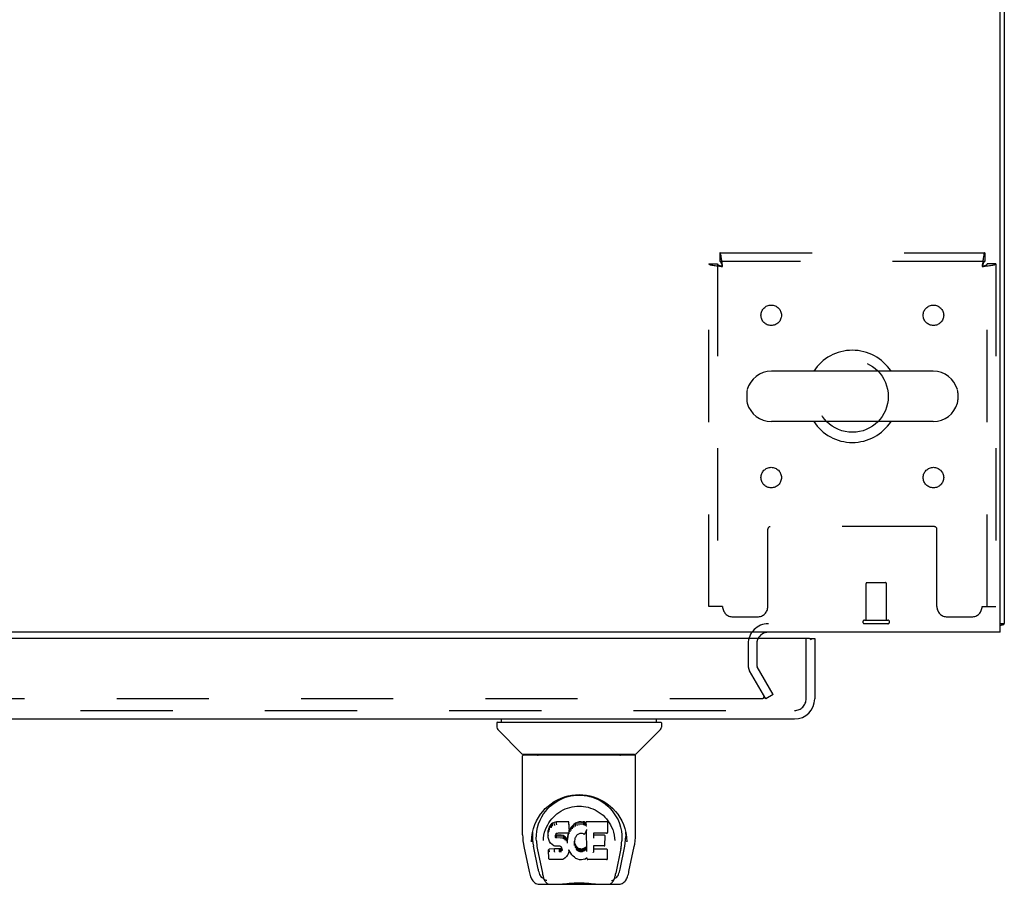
# Model space of a CAD drawing. Header units: inches. Extents: x 0 to 204, y 0 to 132.
# Tile 59 of 114: x 90 to 102, y 99 to 110. Entities that reach past the tile are written whole.
import ezdxf

# ---------------------------------------------------------------- set-up
doc = ezdxf.new("R2010")
doc.units = ezdxf.units.IN
doc.header["$LTSCALE"] = 11.243375
doc.header["$MEASUREMENT"] = 0
doc.linetypes.add('HIDDEN', pattern=[0.2, 0.1, -0.1])
doc.layers.get('0').update_dxf_attribs({"linetype": 'CONTINUOUS'})
doc.layers.add('DEFAULT_2', color=8, linetype='HIDDEN')
doc.layers.add('DOOR_ASSEMBLY', color=7, linetype='CONTINUOUS')

msp = doc.modelspace()

# ---------------------------------------------------------------- linework, layer by layer
at = {"color": 3, "linetype": 'Continuous'}
for p, q in [((102.177, 102.249), (102.177, 120.137)), ((102.229, 120.002), (102.229, 102.353)), ((102.177, 102.249), (62.031, 102.249))]:
    msp.add_line(p, q, dxfattribs=at)
at = {"color": 7, "linetype": 'Continuous'}
for p, q in [((101.362, 105.43), (99.387, 105.43)), ((99.087, 105.167), (99.087, 105.08)), ((101.662, 105.167), (101.662, 105.08)), ((101.362, 104.818), (99.387, 104.818)), ((102.177, 102.353), (102.229, 102.353))]:
    msp.add_line(p, q, dxfattribs=at)
at = {"color": 3, "linetype": 'Continuous'}
for points in [[(102.193, 102.337), (102.201, 102.338), (102.205, 102.339), (102.208, 102.34), (102.211, 102.341), (102.214, 102.341), (102.217, 102.342), (102.22, 102.343), (102.222, 102.344), (102.224, 102.345), (102.225, 102.346), (102.227, 102.347), (102.227, 102.348), (102.228, 102.35), (102.229, 102.351), (102.229, 102.353)], [(102.177, 102.333), (102.177, 102.333), (102.181, 102.334), (102.185, 102.335), (102.189, 102.336), (102.193, 102.337)]]:
    msp.add_lwpolyline(points, dxfattribs=at)
at = {"color": 7, "linetype": 'Continuous'}
for centre, radius, start, end in [((100.375, 105.124), 0.562, 32.9567, 147.0433), ((99.387, 105.124), 0.306, 90, 164.3697), ((101.362, 105.124), 0.306, 15.6303, 90), ((99.231, 105.167), 0.144, 164.3697, 180), ((101.519, 105.167), 0.144, 0, 15.6303), ((99.231, 105.08), 0.144, 180, 195.6303), ((99.387, 105.124), 0.306, 195.6303, 270), ((101.362, 105.124), 0.306, 270, 344.3697), ((101.519, 105.08), 0.144, 344.3697, 360), ((100.375, 105.124), 0.562, 212.956, 327.044)]:
    msp.add_arc(centre, radius, start, end, dxfattribs=at)
at = {"color": 3, "linetype": 'Continuous'}
msp.add_arc((99.35, 102.106), 0.142, 90, 153.5334, dxfattribs=at)
at = {"layer": 'DEFAULT_2', "color": 8, "linetype": 'HIDDEN'}
for p, q in [((98.759, 106.874), (101.991, 106.874)), ((98.759, 106.874), (98.759, 106.77)), ((101.991, 106.874), (101.991, 106.77)), ((98.625, 106.74), (98.729, 106.74)), ((98.625, 102.561), (98.625, 106.74)), ((98.729, 106.74), (98.729, 102.561)), ((101.991, 106.77), (98.759, 106.77)), ((102.125, 106.74), (102.021, 106.74)), ((102.021, 102.561), (102.021, 106.74)), ((102.125, 106.74), (102.125, 102.561)), ((99.344, 102.561), (99.344, 103.506)), ((101.376, 103.536), (99.374, 103.536)), ((101.406, 102.561), (101.406, 103.506)), ((100.542, 102.396), (100.542, 102.843)), ((100.552, 102.853), (100.78, 102.853)), ((100.79, 102.396), (100.79, 102.843)), ((98.792, 102.561), (98.625, 102.561)), ((101.958, 102.561), (102.125, 102.561)), ((98.917, 102.436), (99.219, 102.436)), ((100.524, 102.396), (100.808, 102.396)), ((100.524, 102.353), (100.808, 102.353)), ((101.531, 102.436), (101.833, 102.436)), ((99.104, 102.106), (99.104, 101.844)), ((99.208, 102.106), (99.208, 101.844)), ((99.318, 101.436), (99.122, 101.776)), ((99.408, 101.488), (99.212, 101.828)), ((99.272, 101.436), (64.935, 101.436)), ((99.408, 101.488), (99.318, 101.436))]:
    msp.add_line(p, q, dxfattribs=at)
for points in [[(98.792, 106.707), (98.789, 106.725), (98.787, 106.744), (98.785, 106.762), (98.782, 106.779), (98.78, 106.795), (98.778, 106.811), (98.775, 106.825), (98.773, 106.837), (98.771, 106.848), (98.768, 106.857), (98.766, 106.864), (98.763, 106.869), (98.761, 106.873), (98.759, 106.874)], [(101.991, 106.874), (101.988, 106.873), (101.986, 106.869), (101.984, 106.864), (101.981, 106.857), (101.979, 106.848), (101.977, 106.837), (101.974, 106.825), (101.972, 106.811), (101.97, 106.795), (101.967, 106.779), (101.965, 106.762), (101.962, 106.744), (101.96, 106.725), (101.958, 106.707)], [(98.625, 106.74), (98.626, 106.737), (98.629, 106.735), (98.634, 106.733), (98.641, 106.73), (98.65, 106.728), (98.661, 106.725), (98.674, 106.723), (98.688, 106.721), (98.703, 106.718), (98.719, 106.716), (98.737, 106.714), (98.755, 106.711), (98.773, 106.709), (98.792, 106.707)], [(98.729, 106.74), (98.729, 106.737), (98.73, 106.735), (98.732, 106.733), (98.735, 106.73), (98.738, 106.728), (98.743, 106.725), (98.747, 106.723), (98.752, 106.721), (98.758, 106.718), (98.764, 106.716), (98.771, 106.714), (98.778, 106.711), (98.785, 106.709), (98.792, 106.707)], [(98.792, 106.707), (98.789, 106.714), (98.787, 106.721), (98.785, 106.727), (98.782, 106.734), (98.78, 106.74), (98.778, 106.746), (98.775, 106.751), (98.773, 106.756), (98.771, 106.76), (98.768, 106.763), (98.766, 106.766), (98.763, 106.768), (98.761, 106.769), (98.759, 106.77)], [(101.991, 106.77), (101.988, 106.769), (101.986, 106.768), (101.984, 106.766), (101.981, 106.763), (101.979, 106.76), (101.977, 106.756), (101.974, 106.751), (101.972, 106.746), (101.97, 106.74), (101.967, 106.734), (101.965, 106.727), (101.962, 106.721), (101.96, 106.714), (101.958, 106.707)], [(101.958, 106.707), (101.976, 106.709), (101.995, 106.711), (102.013, 106.714), (102.03, 106.716), (102.047, 106.718), (102.062, 106.721), (102.076, 106.723), (102.088, 106.725), (102.099, 106.728), (102.108, 106.73), (102.115, 106.733), (102.121, 106.735), (102.124, 106.737), (102.125, 106.74)], [(101.958, 106.707), (101.965, 106.709), (101.972, 106.711), (101.979, 106.714), (101.985, 106.716), (101.991, 106.718), (101.997, 106.721), (102.002, 106.723), (102.007, 106.725), (102.011, 106.728), (102.015, 106.73), (102.017, 106.733), (102.019, 106.735), (102.02, 106.737), (102.021, 106.74)], [(99.292, 101.453), (99.292, 101.453), (99.292, 101.451), (99.292, 101.449), (99.291, 101.447), (99.29, 101.446), (99.289, 101.444), (99.288, 101.443), (99.287, 101.442), (99.285, 101.44), (99.284, 101.439), (99.282, 101.438), (99.28, 101.437), (99.278, 101.437), (99.276, 101.436), (99.274, 101.436), (99.272, 101.436)], [(99.29, 101.461), (99.291, 101.46), (99.292, 101.458), (99.292, 101.456), (99.292, 101.454), (99.292, 101.453)]]:
    msp.add_lwpolyline(points, dxfattribs=at)
for centre, radius in [((99.385, 106.113), 0.125), ((101.364, 106.113), 0.125), ((100.375, 105.124), 0.438), ((99.385, 104.134), 0.125), ((101.364, 104.134), 0.125)]:
    msp.add_circle(centre, radius, dxfattribs=at)
for centre, radius, start, end in [((99.374, 103.506), 0.03, 90, 180), ((101.376, 103.506), 0.03, 0, 90), ((100.552, 102.843), 0.01, 90, 180), ((100.78, 102.843), 0.01, 0, 90), ((98.917, 102.561), 0.125, 180, 270), ((99.219, 102.561), 0.125, 270, 360), ((101.531, 102.561), 0.125, 180, 270), ((101.833, 102.561), 0.125, 270, 360), ((99.35, 102.106), 0.246, 90, 180), ((100.524, 102.374), 0.0215, 90, 270), ((100.808, 102.374), 0.0215, 270, 90), ((99.35, 102.106), 0.142, 153.5334, 180), ((99.241, 101.844), 0.137, 180, 210), ((99.241, 101.844), 0.033, 180, 210)]:
    msp.add_arc(centre, radius, start, end, dxfattribs=at)
at = {"layer": 'DOOR_ASSEMBLY', "color": 3, "linetype": 'Continuous'}
for p, q in [((99.854, 102.17), (64.021, 102.17)), ((99.916, 102.17), (99.916, 101.437)), ((63.975, 101.191), (99.67, 101.191))]:
    msp.add_line(p, q, dxfattribs=at)
at = {"layer": 'DOOR_ASSEMBLY', "color": 8, "linetype": 'HIDDEN'}
for p, q in [((99.812, 101.437), (99.812, 102.17)), ((63.975, 101.295), (99.67, 101.295))]:
    msp.add_line(p, q, dxfattribs=at)
at = {"layer": 'DOOR_ASSEMBLY', "color": 7, "linetype": 'Continuous'}
for p, q in [((99.854, 102.17), (99.916, 102.17)), ((96.037, 101.143), (96.037, 101.089)), ((96.045, 101.151), (98.037, 101.151)), ((96.096, 101.151), (96.096, 101.191)), ((97.986, 101.151), (97.986, 101.191)), ((98.045, 101.143), (98.045, 101.089)), ((96.344, 100.766), (96.049, 101.061)), ((97.739, 100.766), (98.034, 101.061)), ((96.352, 99.778), (96.352, 100.742)), ((97.722, 100.75), (96.36, 100.75)), ((97.718, 100.758), (96.365, 100.758)), ((96.426, 100.758), (96.424, 100.754)), ((96.424, 100.754), (96.424, 100.754)), ((97.658, 100.754), (97.656, 100.758)), ((97.658, 100.754), (97.658, 100.754)), ((97.73, 99.778), (97.73, 100.742)), ((96.609, 100.033), (96.634, 100.067)), ((97.392, 99.95), (97.409, 99.926)), ((96.666, 99.831), (96.664, 99.806)), ((96.671, 99.856), (96.666, 99.831)), ((96.666, 99.796), (96.666, 99.831)), ((96.681, 99.881), (96.671, 99.856)), ((96.671, 99.821), (96.671, 99.856)), ((96.695, 99.902), (96.681, 99.881)), ((96.681, 99.845), (96.681, 99.881)), ((96.705, 99.912), (96.695, 99.902)), ((96.696, 99.867), (96.695, 99.902)), ((96.716, 99.92), (96.705, 99.912)), ((96.706, 99.876), (96.705, 99.912)), ((96.739, 99.93), (96.716, 99.92)), ((96.717, 99.883), (96.716, 99.92)), ((96.765, 99.938), (96.739, 99.93)), ((96.74, 99.894), (96.739, 99.93)), ((96.918, 99.938), (96.765, 99.938)), ((96.765, 99.902), (96.765, 99.938)), ((96.917, 99.825), (96.916, 99.811)), ((96.917, 99.904), (96.918, 99.938)), ((96.919, 99.849), (96.917, 99.825)), ((96.92, 99.831), (96.917, 99.822)), ((96.917, 99.825), (96.917, 99.825)), ((96.919, 99.884), (96.918, 99.938)), ((96.919, 99.849), (96.919, 99.884)), ((96.931, 99.852), (96.92, 99.831)), ((96.921, 99.796), (96.92, 99.831)), ((96.945, 99.871), (96.931, 99.852)), ((96.932, 99.816), (96.931, 99.852)), ((96.96, 99.889), (96.945, 99.871)), ((96.945, 99.835), (96.945, 99.871)), ((96.977, 99.905), (96.96, 99.889)), ((96.96, 99.853), (96.96, 99.889)), ((96.997, 99.919), (96.977, 99.905)), ((96.977, 99.869), (96.977, 99.905)), ((97.019, 99.929), (96.997, 99.919)), ((96.997, 99.883), (96.997, 99.919)), ((97.043, 99.935), (97.019, 99.929)), ((97.019, 99.893), (97.019, 99.929)), ((97.066, 99.937), (97.043, 99.935)), ((97.043, 99.898), (97.043, 99.935)), ((97.066, 99.937), (97.09, 99.937)), ((97.066, 99.9), (97.066, 99.937)), ((97.066, 99.899), (97.066, 99.9)), ((97.103, 99.935), (97.09, 99.937)), ((97.09, 99.9), (97.09, 99.937)), ((97.09, 99.898), (97.09, 99.9)), ((97.116, 99.93), (97.103, 99.935)), ((97.103, 99.898), (97.103, 99.935)), ((97.13, 99.836), (97.114, 99.797)), ((97.128, 99.922), (97.116, 99.93)), ((97.116, 99.894), (97.116, 99.93)), ((97.377, 99.936), (97.128, 99.936)), ((97.129, 99.887), (97.128, 99.936)), ((97.131, 99.84), (97.13, 99.839)), ((97.13, 99.839), (97.13, 99.838)), ((97.13, 99.838), (97.13, 99.838)), ((97.13, 99.838), (97.13, 99.838)), ((97.13, 99.838), (97.13, 99.837)), ((97.13, 99.837), (97.13, 99.837)), ((97.13, 99.837), (97.13, 99.837)), ((97.134, 99.584), (97.13, 99.836)), ((97.131, 99.844), (97.131, 99.843)), ((97.131, 99.843), (97.131, 99.842)), ((97.131, 99.842), (97.131, 99.84)), ((97.391, 99.811), (97.393, 99.92)), ((97.598, 99.856), (97.611, 99.805)), ((96.46, 99.694), (96.463, 99.751)), ((96.463, 99.751), (96.472, 99.805)), ((96.473, 99.812), (96.473, 99.757)), ((96.521, 99.704), (96.522, 99.678)), ((96.606, 99.708), (96.606, 99.707)), ((96.665, 99.772), (96.664, 99.806)), ((96.665, 99.772), (96.665, 99.772)), ((96.666, 99.747), (96.665, 99.772)), ((96.671, 99.722), (96.666, 99.747)), ((96.666, 99.747), (96.666, 99.747)), ((96.68, 99.698), (96.671, 99.722)), ((96.671, 99.722), (96.671, 99.722)), ((96.755, 99.774), (96.754, 99.76)), ((96.754, 99.754), (96.755, 99.772)), ((96.757, 99.787), (96.755, 99.774)), ((96.759, 99.78), (96.756, 99.784)), ((96.756, 99.749), (96.756, 99.784)), ((96.759, 99.791), (96.757, 99.787)), ((96.761, 99.793), (96.758, 99.791)), ((96.763, 99.777), (96.759, 99.78)), ((96.759, 99.744), (96.759, 99.78)), ((96.773, 99.796), (96.761, 99.793)), ((96.762, 99.741), (96.763, 99.777)), ((96.774, 99.774), (96.763, 99.777)), ((96.786, 99.797), (96.773, 99.796)), ((96.797, 99.775), (96.774, 99.774)), ((96.774, 99.737), (96.774, 99.774)), ((96.786, 99.798), (96.786, 99.797)), ((96.899, 99.797), (96.786, 99.797)), ((96.822, 99.773), (96.797, 99.775)), ((96.797, 99.738), (96.797, 99.775)), ((96.797, 99.737), (96.797, 99.738)), ((96.847, 99.768), (96.822, 99.773)), ((96.822, 99.737), (96.822, 99.773)), ((96.86, 99.762), (96.847, 99.768)), ((96.847, 99.731), (96.847, 99.768)), ((96.871, 99.754), (96.86, 99.762)), ((96.86, 99.726), (96.86, 99.762)), ((96.889, 99.736), (96.871, 99.754)), ((96.871, 99.718), (96.871, 99.754)), ((96.898, 99.722), (96.889, 99.736)), ((96.889, 99.7), (96.889, 99.736)), ((96.902, 99.764), (96.898, 99.722)), ((96.899, 99.685), (96.898, 99.722)), ((96.911, 99.799), (96.899, 99.797)), ((96.899, 99.797), (96.899, 99.798)), ((96.906, 99.787), (96.902, 99.764)), ((96.903, 99.729), (96.902, 99.764)), ((96.909, 99.798), (96.906, 99.787)), ((96.906, 99.752), (96.906, 99.787)), ((96.916, 99.811), (96.912, 99.799)), ((96.912, 99.774), (96.912, 99.8)), ((96.916, 99.811), (96.916, 99.811)), ((96.988, 99.725), (96.984, 99.699)), ((96.991, 99.736), (96.988, 99.725)), ((96.997, 99.747), (96.991, 99.736)), ((97.011, 99.769), (96.997, 99.747)), ((97.018, 99.778), (97.011, 99.769)), ((97.027, 99.784), (97.018, 99.778)), ((97.05, 99.793), (97.027, 99.784)), ((97.061, 99.796), (97.05, 99.793)), ((97.072, 99.796), (97.061, 99.796)), ((97.084, 99.793), (97.072, 99.796)), ((97.095, 99.789), (97.084, 99.793)), ((97.219, 99.797), (97.218, 99.739)), ((97.377, 99.797), (97.219, 99.797)), ((97.346, 99.774), (97.219, 99.774)), ((97.357, 99.653), (97.359, 99.76)), ((97.475, 99.738), (97.477, 99.707)), ((97.477, 99.707), (97.477, 99.707)), ((97.609, 99.812), (97.61, 99.757)), ((96.367, 99.635), (96.432, 99.329)), ((96.46, 99.695), (96.46, 99.694)), ((96.541, 99.361), (96.484, 99.638)), ((96.531, 99.614), (96.593, 99.31)), ((96.678, 99.605), (96.67, 99.597)), ((96.672, 99.484), (96.67, 99.597)), ((96.74, 99.606), (96.678, 99.605)), ((96.679, 99.569), (96.678, 99.605)), ((96.694, 99.677), (96.68, 99.698)), ((96.68, 99.698), (96.68, 99.698)), ((96.712, 99.659), (96.694, 99.677)), ((96.694, 99.677), (96.694, 99.677)), ((96.733, 99.645), (96.712, 99.659)), ((96.712, 99.659), (96.712, 99.659)), ((96.745, 99.64), (96.733, 99.645)), ((96.733, 99.645), (96.733, 99.645)), ((96.801, 99.606), (96.74, 99.606)), ((96.74, 99.569), (96.74, 99.606)), ((96.758, 99.638), (96.745, 99.64)), ((96.745, 99.64), (96.745, 99.64)), ((96.806, 99.638), (96.758, 99.638)), ((96.815, 99.607), (96.801, 99.606)), ((96.801, 99.569), (96.801, 99.606)), ((96.813, 99.637), (96.806, 99.638)), ((96.806, 99.638), (96.806, 99.638)), ((96.818, 99.635), (96.812, 99.637)), ((96.819, 99.61), (96.815, 99.607)), ((96.815, 99.57), (96.815, 99.607)), ((96.822, 99.632), (96.818, 99.635)), ((96.824, 99.614), (96.819, 99.61)), ((96.819, 99.574), (96.819, 99.61)), ((96.826, 99.627), (96.822, 99.632)), ((96.829, 99.622), (96.824, 99.614)), ((96.824, 99.578), (96.824, 99.614)), ((96.832, 99.615), (96.826, 99.627)), ((96.835, 99.602), (96.832, 99.616)), ((96.832, 99.59), (96.832, 99.616)), ((96.834, 99.596), (96.834, 99.606)), ((96.9, 99.678), (96.9, 99.679)), ((96.918, 99.582), (96.911, 99.559)), ((96.918, 99.594), (96.917, 99.594)), ((96.918, 99.593), (96.918, 99.594)), ((96.918, 99.592), (96.918, 99.593)), ((96.918, 99.593), (96.918, 99.593)), ((96.918, 99.592), (96.918, 99.592)), ((96.939, 99.555), (96.918, 99.59)), ((96.919, 99.59), (96.918, 99.583)), ((96.918, 99.583), (96.918, 99.582)), ((96.984, 99.699), (96.983, 99.673)), ((96.984, 99.695), (96.984, 99.699)), ((96.987, 99.683), (96.984, 99.695)), ((96.984, 99.66), (96.984, 99.695)), ((96.997, 99.659), (96.987, 99.683)), ((96.987, 99.648), (96.987, 99.683)), ((96.996, 99.624), (96.997, 99.659)), ((97.009, 99.637), (96.997, 99.659)), ((97.008, 99.601), (97.009, 99.637)), ((97.017, 99.627), (97.009, 99.637)), ((97.016, 99.591), (97.017, 99.627)), ((97.026, 99.619), (97.017, 99.627)), ((97.036, 99.612), (97.026, 99.619)), ((97.026, 99.583), (97.026, 99.619)), ((97.048, 99.608), (97.036, 99.612)), ((97.036, 99.576), (97.036, 99.612)), ((97.047, 99.571), (97.048, 99.608)), ((97.06, 99.606), (97.048, 99.608)), ((97.06, 99.606), (97.072, 99.605)), ((97.06, 99.569), (97.06, 99.606)), ((97.084, 99.607), (97.072, 99.605)), ((97.072, 99.568), (97.072, 99.605)), ((97.096, 99.611), (97.084, 99.607)), ((97.084, 99.57), (97.084, 99.607)), ((97.107, 99.616), (97.096, 99.611)), ((97.096, 99.574), (97.096, 99.611)), ((97.118, 99.623), (97.107, 99.616)), ((97.108, 99.579), (97.107, 99.616)), ((97.118, 99.587), (97.118, 99.623)), ((97.346, 99.642), (97.217, 99.642)), ((97.218, 99.642), (97.217, 99.567)), ((97.377, 99.602), (97.217, 99.602)), ((97.386, 99.485), (97.388, 99.592)), ((97.551, 99.611), (97.49, 99.31)), ((97.542, 99.361), (97.598, 99.638)), ((97.623, 99.694), (97.623, 99.695)), ((97.65, 99.329), (97.715, 99.635)), ((96.68, 99.477), (96.673, 99.484)), ((96.826, 99.477), (96.68, 99.477)), ((96.68, 99.477), (96.68, 99.477)), ((96.74, 99.569), (96.74, 99.568)), ((96.801, 99.569), (96.801, 99.568)), ((96.838, 99.479), (96.826, 99.477)), ((96.85, 99.483), (96.838, 99.479)), ((96.838, 99.479), (96.838, 99.479)), ((96.871, 99.497), (96.85, 99.483)), ((96.85, 99.483), (96.85, 99.483)), ((96.889, 99.514), (96.871, 99.497)), ((96.871, 99.497), (96.871, 99.497)), ((96.896, 99.525), (96.889, 99.514)), ((96.889, 99.514), (96.889, 99.514)), ((96.902, 99.536), (96.896, 99.525)), ((96.896, 99.525), (96.896, 99.525)), ((96.911, 99.559), (96.902, 99.536)), ((96.902, 99.536), (96.902, 99.536)), ((96.911, 99.559), (96.911, 99.559)), ((96.952, 99.536), (96.939, 99.555)), ((96.939, 99.555), (96.939, 99.555)), ((96.967, 99.519), (96.952, 99.536)), ((96.952, 99.536), (96.952, 99.536)), ((96.984, 99.504), (96.967, 99.519)), ((96.967, 99.519), (96.967, 99.519)), ((97.002, 99.49), (96.984, 99.504)), ((96.984, 99.504), (96.984, 99.504)), ((97.013, 99.485), (97.002, 99.49)), ((97.002, 99.49), (97.002, 99.49)), ((97.024, 99.481), (97.013, 99.485)), ((97.013, 99.485), (97.013, 99.485)), ((97.046, 99.475), (97.024, 99.481)), ((97.069, 99.473), (97.046, 99.475)), ((97.059, 99.567), (97.06, 99.569)), ((97.092, 99.476), (97.069, 99.473)), ((97.069, 99.473), (97.069, 99.473)), ((97.072, 99.567), (97.072, 99.568)), ((97.114, 99.483), (97.092, 99.476)), ((97.132, 99.494), (97.114, 99.483)), ((97.114, 99.483), (97.114, 99.483)), ((97.138, 99.494), (97.132, 99.494)), ((97.136, 99.576), (97.136, 99.577)), ((97.138, 99.485), (97.138, 99.494)), ((97.377, 99.477), (97.146, 99.477)), ((96.432, 99.329), (96.432, 99.329)), ((96.6, 99.254), (96.607, 99.254)), ((96.607, 99.254), (96.609, 99.245)), ((96.611, 99.242), (96.609, 99.245)), ((97.472, 99.242), (97.473, 99.245)), ((97.473, 99.245), (97.476, 99.254)), ((97.476, 99.254), (97.483, 99.254)), ((96.557, 99.175), (97.526, 99.175)), ((96.771, 99.175), (96.795, 99.175)), ((96.819, 99.175), (96.817, 99.177)), ((97.264, 99.175), (97.266, 99.177))]:
    msp.add_line(p, q, dxfattribs=at)
for points in [[(96.423, 100.752), (96.423, 100.752), (96.422, 100.751), (96.422, 100.75), (96.422, 100.75), (96.422, 100.75)], [(96.424, 100.754), (96.424, 100.753), (96.423, 100.752)], [(97.659, 100.752), (97.659, 100.753), (97.658, 100.754)], [(97.66, 100.75), (97.661, 100.75), (97.661, 100.75), (97.66, 100.751), (97.66, 100.751), (97.659, 100.752)], [(96.472, 99.805), (96.485, 99.856), (96.502, 99.904), (96.522, 99.949), (96.545, 99.99), (96.571, 100.029), (96.599, 100.064), (96.629, 100.098), (96.663, 100.129), (96.699, 100.157), (96.738, 100.183), (96.778, 100.206), (96.821, 100.225), (96.865, 100.241), (96.909, 100.253), (96.953, 100.262), (96.997, 100.267), (97.041, 100.269), (97.086, 100.267), (97.13, 100.262), (97.174, 100.253), (97.218, 100.241), (97.262, 100.225), (97.304, 100.206), (97.345, 100.183), (97.384, 100.157), (97.42, 100.129), (97.453, 100.098), (97.484, 100.064), (97.512, 100.029), (97.538, 99.99), (97.561, 99.949), (97.581, 99.904), (97.598, 99.856)], [(96.689, 100.126), (96.719, 100.151), (96.749, 100.174), (96.781, 100.193)], [(96.781, 100.193), (96.813, 100.21), (96.845, 100.224), (96.877, 100.236)], [(96.877, 100.236), (96.91, 100.246), (96.942, 100.253), (96.975, 100.259), (97.008, 100.262), (97.04, 100.263), (97.073, 100.262), (97.105, 100.259), (97.138, 100.254), (97.17, 100.247)], [(97.17, 100.247), (97.203, 100.237), (97.235, 100.226), (97.267, 100.212)], [(97.267, 100.212), (97.298, 100.195), (97.33, 100.176), (97.36, 100.154), (97.39, 100.129), (97.419, 100.101), (97.446, 100.071), (97.471, 100.036), (97.495, 99.999), (97.516, 99.959), (97.533, 99.915), (97.547, 99.87), (97.557, 99.824), (97.562, 99.777)], [(96.634, 100.067), (96.661, 100.098), (96.689, 100.126)], [(96.673, 99.926), (96.69, 99.95), (96.708, 99.973), (96.728, 99.995), (96.749, 100.015), (96.771, 100.034), (96.795, 100.052), (96.82, 100.068), (96.846, 100.082), (96.873, 100.094), (96.901, 100.105), (96.929, 100.113), (96.957, 100.12), (96.985, 100.124), (97.013, 100.127), (97.041, 100.128), (97.069, 100.127), (97.097, 100.125), (97.125, 100.12), (97.153, 100.114), (97.181, 100.105), (97.209, 100.095), (97.236, 100.082), (97.262, 100.068), (97.287, 100.052), (97.311, 100.035), (97.334, 100.016), (97.355, 99.995), (97.374, 99.974), (97.392, 99.95)], [(96.52, 99.704), (96.519, 99.728), (96.52, 99.775), (96.526, 99.822), (96.535, 99.868), (96.548, 99.913), (96.566, 99.956), (96.586, 99.996), (96.609, 100.033)], [(96.613, 99.775), (96.621, 99.81), (96.632, 99.842), (96.644, 99.872)], [(96.644, 99.872), (96.658, 99.9), (96.673, 99.926)], [(96.671, 99.821), (96.672, 99.82), (96.672, 99.82), (96.672, 99.82), (96.672, 99.82), (96.673, 99.82), (96.673, 99.82)], [(96.681, 99.845), (96.681, 99.845), (96.682, 99.844), (96.682, 99.844), (96.682, 99.844), (96.682, 99.844), (96.683, 99.844)], [(96.696, 99.866), (96.696, 99.866), (96.696, 99.866), (96.696, 99.866), (96.697, 99.865), (96.697, 99.865), (96.697, 99.865)], [(96.706, 99.876), (96.706, 99.875), (96.706, 99.875), (96.706, 99.875), (96.706, 99.875), (96.707, 99.874), (96.707, 99.874)], [(96.717, 99.883), (96.717, 99.883), (96.717, 99.883), (96.717, 99.882), (96.717, 99.882), (96.717, 99.882), (96.718, 99.882)], [(96.74, 99.894), (96.74, 99.893), (96.74, 99.893), (96.74, 99.893), (96.74, 99.893), (96.74, 99.892), (96.74, 99.892)], [(96.765, 99.902), (96.765, 99.901), (96.765, 99.901), (96.765, 99.901), (96.765, 99.901), (96.766, 99.9), (96.766, 99.9)], [(96.917, 99.825), (96.917, 99.825), (96.917, 99.824), (96.917, 99.824), (96.916, 99.824), (96.916, 99.824), (96.915, 99.824)], [(96.917, 99.902), (96.917, 99.901), (96.917, 99.901), (96.916, 99.901), (96.916, 99.901), (96.916, 99.9), (96.916, 99.9)], [(96.919, 99.849), (96.919, 99.849), (96.918, 99.849), (96.918, 99.848), (96.918, 99.848), (96.917, 99.848), (96.917, 99.848)], [(96.947, 99.834), (96.947, 99.834), (96.946, 99.834), (96.946, 99.834), (96.946, 99.834), (96.945, 99.835), (96.945, 99.835)], [(96.962, 99.851), (96.962, 99.851), (96.961, 99.852), (96.961, 99.852), (96.961, 99.852), (96.961, 99.852), (96.96, 99.853)], [(96.979, 99.867), (96.978, 99.868), (96.978, 99.868), (96.978, 99.868), (96.978, 99.868), (96.978, 99.868), (96.977, 99.869)], [(96.998, 99.881), (96.998, 99.882), (96.998, 99.882), (96.997, 99.882), (96.997, 99.882), (96.997, 99.883), (96.997, 99.883)], [(97.02, 99.891), (97.02, 99.891), (97.02, 99.892), (97.02, 99.892), (97.02, 99.892), (97.019, 99.892), (97.019, 99.893)], [(97.043, 99.896), (97.043, 99.897), (97.043, 99.897), (97.043, 99.897), (97.043, 99.897), (97.043, 99.898), (97.043, 99.898)], [(97.103, 99.896), (97.103, 99.897), (97.103, 99.897), (97.103, 99.897), (97.103, 99.897), (97.103, 99.897), (97.103, 99.898)], [(97.115, 99.892), (97.115, 99.893), (97.115, 99.893), (97.115, 99.893), (97.116, 99.893), (97.116, 99.893), (97.116, 99.894)], [(97.131, 99.898), (97.13, 99.898), (97.13, 99.899), (97.13, 99.899), (97.13, 99.899), (97.129, 99.899), (97.129, 99.9)], [(97.131, 99.882), (97.131, 99.882), (97.13, 99.883), (97.13, 99.883), (97.13, 99.884), (97.129, 99.884), (97.129, 99.885)], [(97.13, 99.837), (97.13, 99.837), (97.13, 99.837)], [(97.13, 99.837), (97.13, 99.836), (97.13, 99.836), (97.13, 99.836)], [(97.409, 99.926), (97.425, 99.9), (97.438, 99.872)], [(97.438, 99.872), (97.451, 99.842), (97.461, 99.81), (97.469, 99.775), (97.475, 99.738)], [(96.352, 99.778), (96.353, 99.745), (96.356, 99.705), (96.362, 99.665), (96.367, 99.635)], [(96.473, 99.757), (96.474, 99.722), (96.478, 99.678), (96.484, 99.638)], [(96.606, 99.708), (96.608, 99.738), (96.613, 99.775)], [(96.665, 99.772), (96.665, 99.771), (96.665, 99.771), (96.666, 99.771), (96.666, 99.77), (96.666, 99.77), (96.667, 99.77)], [(96.666, 99.796), (96.667, 99.796), (96.667, 99.796), (96.667, 99.795), (96.667, 99.795), (96.668, 99.795), (96.668, 99.795)], [(96.666, 99.747), (96.666, 99.746), (96.666, 99.746), (96.667, 99.746), (96.667, 99.746), (96.668, 99.746), (96.668, 99.746)], [(96.671, 99.722), (96.671, 99.722), (96.671, 99.721), (96.672, 99.721), (96.672, 99.721), (96.673, 99.721)], [(96.752, 99.759), (96.752, 99.759), (96.753, 99.759), (96.753, 99.759), (96.754, 99.759), (96.754, 99.76), (96.754, 99.76)], [(96.752, 99.752), (96.753, 99.752), (96.753, 99.752), (96.754, 99.753), (96.754, 99.753), (96.754, 99.753), (96.754, 99.753)], [(96.753, 99.773), (96.753, 99.773), (96.754, 99.773), (96.754, 99.773), (96.755, 99.773), (96.755, 99.774), (96.755, 99.774)], [(96.754, 99.747), (96.754, 99.747), (96.755, 99.747), (96.755, 99.747), (96.755, 99.748), (96.756, 99.748), (96.756, 99.748)], [(96.755, 99.786), (96.755, 99.786), (96.756, 99.786), (96.756, 99.787), (96.757, 99.787), (96.757, 99.787)], [(96.757, 99.79), (96.757, 99.79), (96.758, 99.79), (96.758, 99.79), (96.758, 99.791)], [(96.757, 99.742), (96.757, 99.743), (96.758, 99.743), (96.758, 99.743), (96.758, 99.743), (96.758, 99.743), (96.759, 99.744)], [(96.76, 99.793), (96.761, 99.793), (96.761, 99.793), (96.761, 99.793), (96.761, 99.793)], [(96.762, 99.739), (96.762, 99.739), (96.762, 99.74), (96.762, 99.74), (96.762, 99.74), (96.762, 99.74), (96.762, 99.741)], [(96.772, 99.797), (96.773, 99.797), (96.773, 99.796), (96.773, 99.796)], [(96.774, 99.736), (96.774, 99.736), (96.774, 99.736), (96.774, 99.736), (96.774, 99.737), (96.774, 99.737), (96.774, 99.737)], [(96.822, 99.735), (96.822, 99.735), (96.822, 99.736), (96.822, 99.736), (96.822, 99.736), (96.822, 99.736), (96.822, 99.737)], [(96.847, 99.73), (96.847, 99.73), (96.847, 99.73), (96.847, 99.73), (96.847, 99.731), (96.847, 99.731), (96.847, 99.731)], [(96.859, 99.724), (96.859, 99.725), (96.859, 99.725), (96.859, 99.725), (96.859, 99.725), (96.859, 99.725), (96.86, 99.726)], [(96.869, 99.717), (96.87, 99.717), (96.87, 99.717), (96.87, 99.717), (96.87, 99.718), (96.87, 99.718), (96.871, 99.718)], [(96.887, 99.699), (96.887, 99.699), (96.888, 99.699), (96.888, 99.699), (96.888, 99.7), (96.888, 99.7), (96.889, 99.7)], [(96.904, 99.728), (96.904, 99.728), (96.904, 99.728), (96.903, 99.728), (96.903, 99.729), (96.903, 99.729), (96.903, 99.729)], [(96.908, 99.75), (96.908, 99.75), (96.907, 99.751), (96.907, 99.751), (96.907, 99.751), (96.907, 99.751), (96.906, 99.752)], [(96.911, 99.799), (96.911, 99.799), (96.911, 99.799), (96.91, 99.799), (96.91, 99.799)], [(96.912, 99.799), (96.911, 99.799), (96.911, 99.799), (96.911, 99.799)], [(96.914, 99.773), (96.914, 99.773), (96.913, 99.773), (96.913, 99.773), (96.913, 99.773), (96.913, 99.774), (96.912, 99.774)], [(96.916, 99.811), (96.916, 99.81), (96.915, 99.81), (96.915, 99.81), (96.914, 99.81), (96.914, 99.81)], [(96.923, 99.794), (96.922, 99.794), (96.922, 99.794), (96.922, 99.795), (96.921, 99.795), (96.921, 99.795), (96.921, 99.796)], [(96.934, 99.815), (96.933, 99.815), (96.933, 99.815), (96.933, 99.815), (96.932, 99.815), (96.932, 99.816), (96.932, 99.816)], [(96.988, 99.725), (96.987, 99.724), (96.987, 99.724), (96.987, 99.724), (96.986, 99.724), (96.986, 99.724)], [(96.991, 99.736), (96.991, 99.736), (96.991, 99.735), (96.99, 99.735), (96.99, 99.735), (96.989, 99.735)], [(96.997, 99.747), (96.996, 99.746), (96.996, 99.746), (96.996, 99.746), (96.995, 99.746)], [(97.011, 99.769), (97.011, 99.769), (97.01, 99.768), (97.01, 99.768), (97.009, 99.768), (97.009, 99.769)], [(97.018, 99.778), (97.018, 99.777), (97.017, 99.777), (97.017, 99.777), (97.017, 99.778)], [(97.027, 99.784), (97.026, 99.784), (97.026, 99.784), (97.026, 99.784)], [(97.05, 99.793), (97.05, 99.793), (97.05, 99.794), (97.05, 99.794)], [(97.061, 99.796), (97.061, 99.796), (97.061, 99.796), (97.061, 99.797)], [(97.072, 99.796), (97.072, 99.796), (97.072, 99.796), (97.072, 99.797)], [(97.084, 99.793), (97.084, 99.793), (97.084, 99.793), (97.084, 99.794)], [(97.095, 99.789), (97.096, 99.789), (97.098, 99.788), (97.1, 99.788), (97.102, 99.788), (97.104, 99.788), (97.106, 99.789), (97.108, 99.79), (97.11, 99.791), (97.111, 99.792), (97.113, 99.794), (97.114, 99.796), (97.114, 99.797)], [(97.096, 99.789), (97.096, 99.789), (97.096, 99.789), (97.095, 99.789)], [(97.216, 99.736), (97.217, 99.736), (97.217, 99.736), (97.217, 99.736), (97.217, 99.736), (97.218, 99.737), (97.218, 99.737)], [(97.218, 99.798), (97.218, 99.798), (97.218, 99.798), (97.218, 99.798), (97.219, 99.797), (97.219, 99.797), (97.219, 99.797)], [(97.377, 99.797), (97.378, 99.797), (97.38, 99.798), (97.382, 99.799), (97.384, 99.8), (97.386, 99.801), (97.388, 99.803), (97.389, 99.805), (97.39, 99.807), (97.391, 99.81), (97.391, 99.811)], [(97.551, 99.611), (97.552, 99.614), (97.552, 99.617), (97.553, 99.62), (97.553, 99.623), (97.554, 99.625), (97.554, 99.628), (97.555, 99.631), (97.555, 99.635), (97.556, 99.638), (97.556, 99.641), (97.557, 99.644), (97.557, 99.648), (97.558, 99.651), (97.558, 99.655), (97.558, 99.658), (97.559, 99.662), (97.559, 99.666), (97.56, 99.67), (97.56, 99.674), (97.56, 99.678), (97.562, 99.704)], [(97.562, 99.777), (97.563, 99.729), (97.562, 99.704)], [(97.598, 99.638), (97.605, 99.678), (97.609, 99.722), (97.61, 99.757)], [(97.611, 99.805), (97.619, 99.751), (97.623, 99.694)], [(97.715, 99.635), (97.721, 99.665), (97.726, 99.705), (97.729, 99.745), (97.73, 99.778)], [(96.522, 99.679), (96.524, 99.659), (96.527, 99.635), (96.531, 99.614)], [(96.68, 99.698), (96.68, 99.698), (96.681, 99.698), (96.681, 99.698), (96.682, 99.698)], [(96.694, 99.677), (96.694, 99.677), (96.694, 99.677), (96.695, 99.677), (96.695, 99.677), (96.696, 99.677)], [(96.712, 99.659), (96.712, 99.659), (96.712, 99.659), (96.712, 99.659), (96.713, 99.659)], [(96.733, 99.645), (96.733, 99.645), (96.733, 99.645), (96.734, 99.645)], [(96.745, 99.64), (96.746, 99.64), (96.746, 99.641), (96.746, 99.641)], [(96.758, 99.638), (96.758, 99.638), (96.758, 99.638), (96.758, 99.639)], [(96.813, 99.637), (96.813, 99.637), (96.813, 99.637), (96.813, 99.638)], [(96.818, 99.635), (96.818, 99.635), (96.818, 99.636), (96.819, 99.636)], [(96.822, 99.632), (96.823, 99.632), (96.823, 99.632), (96.823, 99.632), (96.824, 99.632)], [(96.826, 99.627), (96.827, 99.627), (96.827, 99.627), (96.827, 99.627), (96.828, 99.627)], [(96.832, 99.615), (96.832, 99.615), (96.833, 99.615), (96.833, 99.615), (96.834, 99.615), (96.834, 99.615)], [(96.832, 99.59), (96.833, 99.589), (96.833, 99.589), (96.833, 99.589), (96.833, 99.589), (96.834, 99.588), (96.834, 99.588)], [(96.834, 99.595), (96.834, 99.595), (96.835, 99.595), (96.835, 99.595), (96.835, 99.594), (96.836, 99.594), (96.836, 99.594)], [(96.835, 99.602), (96.835, 99.602), (96.835, 99.601), (96.835, 99.601), (96.836, 99.601), (96.836, 99.601), (96.837, 99.601)], [(96.9, 99.679), (96.899, 99.681), (96.899, 99.682), (96.899, 99.683), (96.899, 99.684)], [(96.918, 99.582), (96.918, 99.582), (96.918, 99.582), (96.917, 99.582), (96.917, 99.582), (96.916, 99.581), (96.916, 99.581)], [(96.917, 99.594), (96.917, 99.595), (96.917, 99.595)], [(96.919, 99.59), (96.918, 99.59), (96.918, 99.591), (96.918, 99.591), (96.918, 99.591), (96.918, 99.591), (96.918, 99.591), (96.918, 99.591), (96.918, 99.591), (96.918, 99.591), (96.918, 99.591), (96.918, 99.592), (96.918, 99.592)], [(96.983, 99.673), (96.983, 99.672), (96.983, 99.672), (96.982, 99.672), (96.982, 99.672), (96.981, 99.671), (96.981, 99.671)], [(96.984, 99.699), (96.984, 99.699), (96.984, 99.698), (96.983, 99.698), (96.983, 99.698), (96.983, 99.698), (96.982, 99.698)], [(96.984, 99.66), (96.984, 99.66), (96.984, 99.66), (96.983, 99.659), (96.983, 99.659), (96.982, 99.659), (96.982, 99.659)], [(96.987, 99.648), (96.986, 99.648), (96.986, 99.647), (96.986, 99.647), (96.985, 99.647), (96.985, 99.647), (96.985, 99.647)], [(96.996, 99.624), (96.996, 99.623), (96.996, 99.623), (96.995, 99.623), (96.995, 99.623), (96.995, 99.623), (96.994, 99.622)], [(97.007, 99.6), (97.007, 99.6), (97.007, 99.6), (97.008, 99.6), (97.008, 99.6), (97.008, 99.601), (97.008, 99.601)], [(97.015, 99.59), (97.015, 99.59), (97.016, 99.59), (97.016, 99.591), (97.016, 99.591), (97.016, 99.591), (97.016, 99.591)], [(97.025, 99.581), (97.025, 99.582), (97.025, 99.582), (97.025, 99.582), (97.025, 99.582), (97.026, 99.583), (97.026, 99.583)], [(97.133, 99.62), (97.133, 99.621), (97.132, 99.622), (97.131, 99.623), (97.131, 99.623), (97.13, 99.624), (97.129, 99.624), (97.128, 99.624), (97.127, 99.625), (97.127, 99.625), (97.126, 99.625), (97.125, 99.625), (97.124, 99.625)], [(97.136, 99.577), (97.135, 99.579), (97.135, 99.58), (97.134, 99.582)], [(97.216, 99.642), (97.216, 99.642), (97.217, 99.642), (97.217, 99.642), (97.217, 99.642), (97.217, 99.642), (97.217, 99.642)], [(97.346, 99.642), (97.347, 99.642), (97.349, 99.642), (97.351, 99.643), (97.352, 99.644), (97.354, 99.645), (97.355, 99.646), (97.356, 99.647), (97.356, 99.649), (97.357, 99.651), (97.357, 99.653)], [(96.671, 99.562), (96.672, 99.561), (96.672, 99.561), (96.672, 99.561), (96.672, 99.561), (96.673, 99.561), (96.673, 99.561)], [(96.672, 99.484), (96.673, 99.484), (96.673, 99.484)], [(96.673, 99.484), (96.673, 99.484), (96.673, 99.483), (96.674, 99.483), (96.674, 99.483)], [(96.679, 99.568), (96.679, 99.568), (96.679, 99.568), (96.679, 99.568), (96.679, 99.568), (96.679, 99.567), (96.68, 99.567)], [(96.68, 99.477), (96.68, 99.477), (96.68, 99.477), (96.68, 99.477), (96.68, 99.477), (96.68, 99.477), (96.681, 99.477)], [(96.815, 99.571), (96.815, 99.57), (96.815, 99.57), (96.815, 99.57), (96.815, 99.57), (96.815, 99.569), (96.815, 99.569)], [(96.819, 99.573), (96.82, 99.573), (96.82, 99.573), (96.82, 99.573), (96.82, 99.572), (96.82, 99.572), (96.821, 99.572)], [(96.824, 99.578), (96.824, 99.578), (96.824, 99.578), (96.825, 99.577), (96.825, 99.577), (96.825, 99.577), (96.825, 99.577)], [(96.826, 99.477), (96.826, 99.477), (96.826, 99.477), (96.826, 99.477), (96.826, 99.477), (96.825, 99.477), (96.825, 99.477)], [(96.838, 99.479), (96.838, 99.479), (96.838, 99.479), (96.838, 99.479)], [(96.85, 99.483), (96.85, 99.483), (96.85, 99.483), (96.849, 99.483)], [(96.871, 99.497), (96.871, 99.497), (96.871, 99.497), (96.87, 99.497), (96.87, 99.497)], [(96.889, 99.514), (96.889, 99.514), (96.888, 99.514), (96.888, 99.514), (96.888, 99.514), (96.887, 99.514)], [(96.896, 99.525), (96.896, 99.524), (96.895, 99.524), (96.895, 99.524), (96.894, 99.524)], [(96.902, 99.536), (96.902, 99.535), (96.901, 99.535), (96.901, 99.535), (96.9, 99.535)], [(96.911, 99.559), (96.911, 99.558), (96.911, 99.558), (96.91, 99.558), (96.91, 99.558), (96.909, 99.558)], [(96.939, 99.555), (96.939, 99.554), (96.939, 99.554), (96.94, 99.554), (96.94, 99.554)], [(96.952, 99.536), (96.952, 99.536), (96.952, 99.536), (96.953, 99.536), (96.953, 99.536), (96.953, 99.536)], [(96.967, 99.519), (96.967, 99.519), (96.968, 99.519), (96.968, 99.519), (96.968, 99.519)], [(96.984, 99.504), (96.984, 99.504), (96.985, 99.504), (96.985, 99.504), (96.985, 99.504)], [(97.002, 99.49), (97.002, 99.49), (97.003, 99.49), (97.003, 99.49), (97.003, 99.49)], [(97.013, 99.485), (97.013, 99.485), (97.013, 99.485), (97.014, 99.485)], [(97.024, 99.481), (97.024, 99.481), (97.024, 99.481), (97.024, 99.481)], [(97.035, 99.574), (97.035, 99.574), (97.036, 99.575), (97.036, 99.575), (97.036, 99.575), (97.036, 99.575), (97.036, 99.576)], [(97.046, 99.475), (97.046, 99.475), (97.046, 99.476), (97.046, 99.476)], [(97.047, 99.57), (97.047, 99.57), (97.047, 99.57), (97.047, 99.57), (97.047, 99.57), (97.047, 99.571), (97.047, 99.571)], [(97.085, 99.569), (97.085, 99.569), (97.085, 99.569), (97.085, 99.569), (97.084, 99.57), (97.084, 99.57), (97.084, 99.57)], [(97.091, 99.476), (97.091, 99.476), (97.092, 99.476), (97.092, 99.476)], [(97.097, 99.573), (97.097, 99.573), (97.097, 99.573), (97.097, 99.573), (97.097, 99.574), (97.096, 99.574), (97.096, 99.574)], [(97.109, 99.578), (97.108, 99.578), (97.108, 99.579), (97.108, 99.579), (97.108, 99.579), (97.108, 99.579), (97.108, 99.579)], [(97.113, 99.483), (97.113, 99.483), (97.113, 99.483), (97.114, 99.483)], [(97.132, 99.495), (97.132, 99.494), (97.132, 99.494), (97.132, 99.494), (97.132, 99.494), (97.132, 99.494), (97.132, 99.494)], [(97.139, 99.495), (97.139, 99.494), (97.139, 99.494), (97.139, 99.494), (97.138, 99.494), (97.138, 99.494), (97.138, 99.494)], [(97.138, 99.485), (97.138, 99.483), (97.139, 99.482), (97.14, 99.48), (97.141, 99.479), (97.142, 99.478), (97.144, 99.477), (97.145, 99.477), (97.146, 99.477)], [(97.215, 99.564), (97.215, 99.564), (97.215, 99.564), (97.215, 99.565), (97.216, 99.565), (97.216, 99.565), (97.216, 99.565)], [(97.377, 99.477), (97.378, 99.477), (97.38, 99.477), (97.381, 99.478), (97.383, 99.479), (97.384, 99.48), (97.385, 99.482), (97.386, 99.483), (97.386, 99.485)], [(96.541, 99.361), (96.544, 99.345), (96.549, 99.326), (96.554, 99.31), (96.56, 99.295), (96.566, 99.282), (96.572, 99.272), (96.579, 99.263), (96.586, 99.258), (96.594, 99.254), (96.6, 99.254)], [(97.483, 99.254), (97.489, 99.254), (97.496, 99.258), (97.503, 99.263), (97.51, 99.272), (97.517, 99.282), (97.523, 99.295), (97.528, 99.31), (97.533, 99.327), (97.538, 99.345), (97.542, 99.361)], [(96.432, 99.329), (96.435, 99.316), (96.44, 99.298), (96.445, 99.281), (96.45, 99.266), (96.456, 99.253), (96.462, 99.24), (96.468, 99.229), (96.476, 99.218), (96.484, 99.208), (96.493, 99.2), (96.503, 99.192), (96.515, 99.185), (96.527, 99.18), (96.54, 99.176)], [(96.593, 99.31), (96.595, 99.3), (96.598, 99.288), (96.601, 99.276), (96.604, 99.264), (96.607, 99.254)], [(96.647, 99.223), (96.642, 99.223), (96.637, 99.223), (96.632, 99.224), (96.627, 99.226), (96.623, 99.228), (96.619, 99.231), (96.616, 99.234), (96.613, 99.237), (96.611, 99.241), (96.611, 99.242)], [(96.611, 99.242), (96.616, 99.23), (96.623, 99.219), (96.629, 99.209), (96.636, 99.2), (96.643, 99.193), (96.651, 99.186), (96.66, 99.181), (96.669, 99.177), (96.679, 99.175), (96.686, 99.175)], [(97.397, 99.175), (97.404, 99.175), (97.414, 99.177), (97.423, 99.181), (97.432, 99.187), (97.439, 99.193), (97.447, 99.2), (97.453, 99.209), (97.46, 99.219), (97.467, 99.231), (97.472, 99.242)], [(97.436, 99.223), (97.441, 99.223), (97.446, 99.223), (97.451, 99.224), (97.455, 99.226), (97.46, 99.228), (97.463, 99.231), (97.467, 99.234), (97.469, 99.237), (97.472, 99.241), (97.472, 99.242)], [(97.476, 99.254), (97.479, 99.265), (97.482, 99.276), (97.485, 99.288), (97.487, 99.3), (97.49, 99.31)], [(97.542, 99.176), (97.555, 99.18), (97.567, 99.185), (97.579, 99.191), (97.589, 99.199), (97.598, 99.208), (97.606, 99.218), (97.614, 99.228), (97.62, 99.24), (97.626, 99.252), (97.632, 99.266), (97.637, 99.281), (97.642, 99.298), (97.647, 99.316), (97.65, 99.329)], [(96.54, 99.176), (96.553, 99.175), (96.557, 99.175)], [(96.771, 99.175), (96.792, 99.175), (96.815, 99.177)], [(96.795, 99.175), (96.823, 99.177), (96.853, 99.18), (96.883, 99.182), (96.914, 99.185), (96.945, 99.187), (96.977, 99.189), (97.009, 99.191), (97.041, 99.191), (97.073, 99.191), (97.105, 99.189), (97.137, 99.188), (97.169, 99.185), (97.199, 99.182), (97.229, 99.18), (97.259, 99.177)], [(96.815, 99.177), (96.84, 99.179), (96.866, 99.182), (96.893, 99.184), (96.921, 99.187), (96.95, 99.189), (96.98, 99.191), (97.01, 99.192), (97.041, 99.193), (97.072, 99.192), (97.102, 99.191), (97.132, 99.189), (97.161, 99.187), (97.189, 99.184), (97.216, 99.182), (97.242, 99.179)], [(97.242, 99.179), (97.267, 99.177), (97.29, 99.175), (97.312, 99.175)], [(97.259, 99.177), (97.288, 99.175), (97.312, 99.175)], [(97.526, 99.175), (97.529, 99.175), (97.542, 99.176)]]:
    msp.add_lwpolyline(points, dxfattribs=at)
at = {"layer": 'DOOR_ASSEMBLY', "color": 3, "linetype": 'Continuous'}
for centre, radius, start, end in [((99.854, 102.15), 0.02, 0, 90), ((99.67, 101.437), 0.246, 270, 360)]:
    msp.add_arc(centre, radius, start, end, dxfattribs=at)
at = {"layer": 'DOOR_ASSEMBLY', "color": 8, "linetype": 'HIDDEN'}
msp.add_arc((99.67, 101.437), 0.142, 270, 360, dxfattribs=at)
at = {"layer": 'DOOR_ASSEMBLY', "color": 7, "linetype": 'Continuous'}
for centre, radius, start, end in [((96.045, 101.143), 0.00787, 90, 180), ((98.037, 101.143), 0.00787, 0, 90), ((96.077, 101.089), 0.0394, 180, 225), ((98.006, 101.089), 0.0394, 315, 360), ((96.365, 100.787), 0.0295, 225, 270), ((96.36, 100.742), 0.00787, 90, 180), ((96.534, 100.769), 0.0197, 270, 323.006), ((97.548, 100.769), 0.0197, 216.994, 270), ((97.718, 100.787), 0.0295, 270, 315), ((97.722, 100.742), 0.00787, 0, 90)]:
    msp.add_arc(centre, radius, start, end, dxfattribs=at)
for centre, major_axis, ratio, start_param, end_param in [((96.676, 99.832), (0.004, 0.0113), 0.082603, -3.358849, -3.237788), ((96.686, 99.854), (0.00493, 0.00872), 0.139701, -3.375731, -3.231538), ((96.703, 99.874), (0.00667, 0.00805), 0.161626, -3.329134, -3.201937), ((96.916, 99.904), (-0.00006, 0.00283), 0.69468, -2.388692, -1.626091), ((97.131, 99.902), (-0.00005, 0.00283), 0.694711, -4.711973, -3.921462), ((97.131, 99.886), (-0.00119, 0.00309), 0.517372, 0.955426, 1.594301), ((97.377, 99.92), (0, 0.0161), 0.999848, -1.588252, 0), ((96.752, 99.762), (-0.00245, 0.00904), 0.086305, -3.009796, -2.851612), ((96.752, 99.754), (-0.00334, 0.00617), 0.202659, -3.013778, -2.795609), ((96.753, 99.749), (-0.0051, 0.00558), 0.236803, -3.069215, -2.893885), ((96.757, 99.744), (0.00537, -0.00361), 0.301523, 0.056707, 0.196496), ((96.882, 99.708), (-0.00628, 0.00793), 0.164287, -3.076154, -2.942496), ((97.216, 99.739), (0.00005, 0.00283), 0.694711, -2.361723, -1.571213), ((97.346, 99.76), (0, 0.0133), 0.999848, -1.588252, 0), ((96.836, 99.596), (0.00377, 0.00659), 0.191545, -3.454301, -3.256285), ((96.837, 99.603), (0.00243, 0.00802), 0.107328, -3.463611, -3.284363), ((96.9, 99.683), (-0.00129, 0.00383), 0.306196, 0.760017, 1.08509), ((97.002, 99.61), (-0.00646, 0.00915), 0.140046, -3.074302, -2.951316), ((97.124, 99.614), (0, 0.0108), 0.999848, 0, 0.641022), ((97.136, 99.581), (-0.00163, 0.00422), 0.284259, 0.65996, 1.068541), ((97.377, 99.592), (0, 0.0104), 0.999848, -1.588252, 0), ((96.673, 99.565), (0.00133, 0.0034), 0.413699, -3.931587, -3.404362), ((96.682, 99.571), (0.00243, 0.00249), 0.565489, -3.661377, -3.398136), ((96.826, 99.578), (0.00623, 0.00529), 0.230667, 2.952001, 3.091843), ((97.215, 99.567), (0.00005, 0.00283), 0.694711, -2.361723, -1.571213)]:
    msp.add_ellipse(centre, major_axis=major_axis, ratio=ratio, start_param=start_param, end_param=end_param, dxfattribs=at)

doc.saveas('drawing.dxf')
